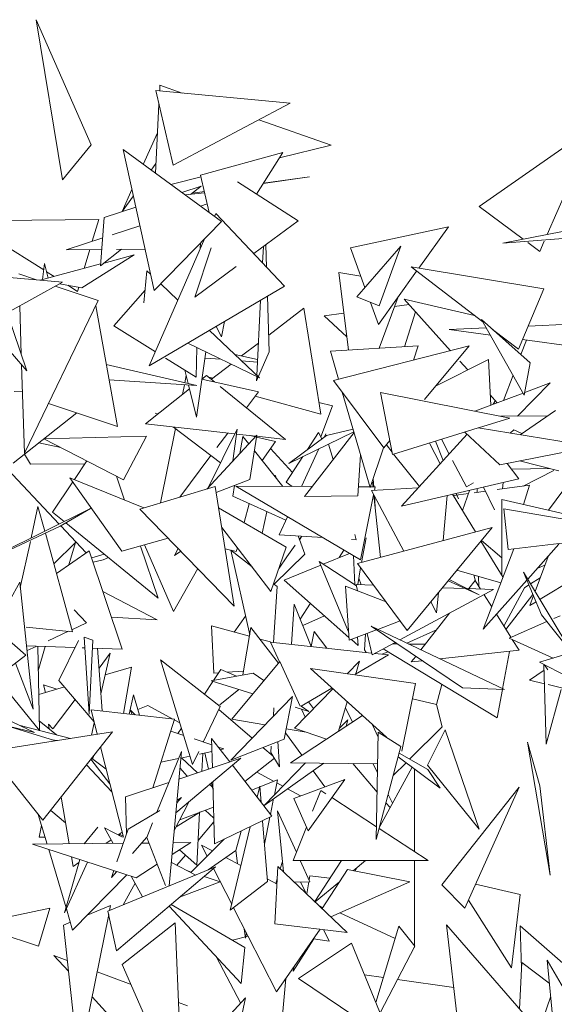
# Model space of a CAD drawing. Header units: metres. Extents: x -14.5 to 13.2, y -19 to 3.3.
# Tile 202 of 210: x 12.015 to 12.163, y 2.74 to 3.012. Entities that reach past the tile are written whole.
import ezdxf

# ---------------------------------------------------------------- set-up
doc = ezdxf.new("R2010")
doc.units = ezdxf.units.M
doc.layers.add('G-IMPT', color=7, linetype='Continuous', lineweight=5)
doc.layers.add('L-PLNT', color=7, linetype='Continuous', lineweight=5, true_color=0x005900)

# ---------------------------------------------------------------- blocks, each defined once
blk = doc.blocks.new('ÁRVORES ORNAMENTAIS - Pequeno e Médio Porte - Ipê-roxo-2870950-CORTE_CALÇADA')
at = {"layer": 'G-IMPT', "color": 253, "true_color": 0xaaaaaa}
for p, q in [((8.29435, 2.97763), (8.27922, 3.01219)), ((8.28646, 2.96797), (8.27922, 3.01219)), ((8.31337, 2.99408), (8.31329, 2.99251)), ((8.31337, 2.99408), (8.31953, 2.99193)), ((8.31223, 2.99261), (8.31699, 2.97206)), ((8.31223, 2.99261), (8.34933, 2.98917)), ((8.3131, 2.98885), (8.31212, 2.96981)), ((8.31699, 2.97206), (8.34933, 2.98917)), ((8.34062, 2.98456), (8.36065, 2.97757)), ((8.40149, 2.96064), (8.43341, 2.98295)), ((8.42029, 2.95292), (8.43341, 2.98295)), ((8.31269, 2.98095), (8.30877, 2.97225)), ((8.29435, 2.97763), (8.28646, 2.96797)), ((8.34641, 2.97408), (8.36065, 2.97757)), ((8.31176, 2.93741), (8.30323, 2.97631)), ((8.33033, 2.95651), (8.30323, 2.97631)), ((8.32457, 2.9693), (8.3473, 2.97549)), ((8.34004, 2.96402), (8.3473, 2.97549)), ((8.31225, 2.97249), (8.31097, 2.97065)), ((8.31636, 2.96671), (8.3247, 2.96876)), ((8.32696, 2.95897), (8.32457, 2.9693)), ((8.34188, 2.96692), (8.35465, 2.96882)), ((8.35465, 2.96882), (8.34196, 2.96706)), ((8.31937, 2.96452), (8.3247, 2.96624)), ((8.32184, 2.96397), (8.3247, 2.96624)), ((8.35156, 2.95666), (8.33478, 2.96738)), ((8.30564, 2.9653), (8.30289, 2.95919)), ((8.30602, 2.96359), (8.30296, 2.95922)), ((8.32571, 2.9644), (8.32034, 2.9638)), ((8.32562, 2.96478), (8.32231, 2.96432)), ((8.32563, 2.96471), (8.32231, 2.96432)), ((8.32641, 2.96134), (8.32455, 2.96073)), ((8.41365, 2.95162), (8.40149, 2.96064)), ((8.29801, 2.95762), (8.30671, 2.96043)), ((8.32878, 2.95867), (8.32844, 2.95789)), ((8.34778, 2.93864), (8.32878, 2.95867)), ((8.29648, 2.95706), (8.25988, 2.9566)), ((8.28127, 2.94309), (8.25988, 2.9566)), ((8.29648, 2.95706), (8.2947, 2.95104)), ((8.29696, 2.94421), (8.29801, 2.95762)), ((8.30784, 2.95531), (8.30014, 2.9528)), ((8.31176, 2.93741), (8.33033, 2.95651)), ((8.35156, 2.95666), (8.33927, 2.94761)), ((8.40802, 2.95052), (8.43376, 2.95555)), ((8.36597, 2.94918), (8.39299, 2.95502)), ((8.38479, 2.94357), (8.39299, 2.95502)), ((8.29757, 2.95197), (8.28748, 2.94869)), ((8.3258, 2.95185), (8.3104, 2.91658)), ((8.32451, 2.94889), (8.32456, 2.95058)), ((8.3428, 2.94389), (8.34261, 2.95006)), ((8.37989, 2.94968), (8.36773, 2.93566)), ((8.37387, 2.93317), (8.37989, 2.94968)), ((8.40802, 2.95052), (8.42949, 2.95219)), ((8.41824, 2.94822), (8.41495, 2.95066)), ((8.41824, 2.94822), (8.41947, 2.95104)), ((8.29731, 2.94876), (8.28748, 2.94869)), ((8.29181, 2.9382), (8.30628, 2.94723)), ((8.29402, 2.94873), (8.29248, 2.94352)), ((8.29696, 2.94421), (8.30273, 2.94879)), ((8.30628, 2.94723), (8.29795, 2.94499)), ((8.30926, 2.94883), (8.30136, 2.94878)), ((8.32751, 2.94917), (8.32296, 2.93558)), ((8.34169, 2.94506), (8.34192, 2.94956)), ((8.36996, 2.93824), (8.36597, 2.94918)), ((8.297, 2.94474), (8.28034, 2.94026)), ((8.28147, 2.94483), (8.28095, 2.94043)), ((8.28147, 2.94483), (8.28248, 2.94084)), ((8.26099, 2.94202), (8.28643, 2.93971)), ((8.27438, 2.94202), (8.27932, 2.94035)), ((8.28413, 2.94128), (8.28203, 2.9426)), ((8.30888, 2.93403), (8.30979, 2.94287)), ((8.30979, 2.94287), (8.31077, 2.94193)), ((8.3344, 2.94402), (8.32296, 2.93558)), ((8.36275, 2.94237), (8.36883, 2.94135)), ((8.36275, 2.94237), (8.36541, 2.92098)), ((8.37368, 2.92807), (8.3842, 2.94276)), ((8.40252, 2.92875), (8.38269, 2.94392)), ((8.4193, 2.9379), (8.38269, 2.94392)), ((8.27118, 2.93129), (8.28643, 2.93971)), ((8.29181, 2.9382), (8.28565, 2.93927)), ((8.29061, 2.93718), (8.28792, 2.93888)), ((8.31357, 2.93927), (8.31833, 2.93473)), ((8.26925, 2.93699), (8.27661, 2.91525)), ((8.28447, 2.93862), (8.2963, 2.93464)), ((8.29095, 2.93835), (8.29061, 2.93718)), ((8.30062, 2.92771), (8.30924, 2.9375)), ((8.34778, 2.93864), (8.3104, 2.91658)), ((8.41238, 2.9212), (8.4193, 2.9379)), ((8.2963, 2.93464), (8.27595, 2.89252)), ((8.34009, 2.91399), (8.34116, 2.93473)), ((8.34352, 2.92053), (8.34304, 2.93585)), ((8.37387, 2.93317), (8.36773, 2.93566)), ((8.37368, 2.92807), (8.37146, 2.93415)), ((8.37911, 2.93565), (8.37387, 2.92149)), ((8.38215, 2.93351), (8.37812, 2.93297)), ((8.39356, 2.9208), (8.38076, 2.93505)), ((8.40019, 2.93053), (8.38076, 2.93505)), ((8.27466, 2.93321), (8.27508, 2.91975)), ((8.30161, 2.89991), (8.29564, 2.93321)), ((8.35304, 2.93253), (8.34338, 2.92509)), ((8.35304, 2.93253), (8.35775, 2.90323)), ((8.36415, 2.93113), (8.35873, 2.93041)), ((8.38391, 2.93154), (8.38085, 2.92191)), ((8.26545, 2.92813), (8.27661, 2.91525)), ((8.33122, 2.92887), (8.33036, 2.92462)), ((8.36496, 2.92465), (8.35873, 2.93041)), ((8.41561, 2.91747), (8.40215, 2.9294)), ((8.40215, 2.9294), (8.41394, 2.90852)), ((8.42648, 2.9281), (8.41503, 2.9276)), ((8.31212, 2.92052), (8.30062, 2.92771)), ((8.32706, 2.92641), (8.34081, 2.91331)), ((8.32889, 2.92749), (8.33036, 2.92462)), ((8.40346, 2.92708), (8.39325, 2.92663)), ((8.40459, 2.92508), (8.39325, 2.92663)), ((8.41238, 2.9212), (8.4052, 2.92669)), ((8.32104, 2.92286), (8.34081, 2.91331)), ((8.34055, 2.92291), (8.33591, 2.91934)), ((8.41301, 2.91977), (8.41451, 2.92372)), ((8.43377, 2.92109), (8.41349, 2.92386)), ((8.32332, 2.91352), (8.32359, 2.92163)), ((8.32599, 2.92047), (8.32342, 2.90241)), ((8.33404, 2.91975), (8.34032, 2.91836)), ((8.34352, 2.92053), (8.34001, 2.91247)), ((8.36041, 2.92068), (8.38467, 2.92214)), ((8.36041, 2.92068), (8.36266, 2.91295)), ((8.36132, 2.91261), (8.39873, 2.92211)), ((8.38467, 2.92214), (8.38334, 2.9182)), ((8.38639, 2.90737), (8.39873, 2.92211)), ((8.29854, 2.91703), (8.32352, 2.91118)), ((8.32332, 2.91352), (8.3149, 2.91878)), ((8.32575, 2.91878), (8.3302, 2.91843)), ((8.33299, 2.91709), (8.32757, 2.91291)), ((8.33589, 2.91799), (8.34028, 2.91765)), ((8.40402, 2.91839), (8.38942, 2.91099)), ((8.39832, 2.9155), (8.39618, 2.91789)), ((8.40402, 2.91839), (8.40471, 2.90575)), ((8.41561, 2.91747), (8.41394, 2.90852)), ((8.27518, 2.91691), (8.27595, 2.89252)), ((8.32023, 2.91545), (8.32114, 2.91174)), ((8.2993, 2.91279), (8.32352, 2.91118)), ((8.32061, 2.91392), (8.32021, 2.91195)), ((8.32492, 2.91297), (8.34056, 2.90945)), ((8.32495, 2.91297), (8.32623, 2.91399)), ((8.32623, 2.91399), (8.32847, 2.91218)), ((8.32797, 2.91322), (8.32686, 2.91348)), ((8.34001, 2.91247), (8.34007, 2.91366)), ((8.36132, 2.91261), (8.37514, 2.89394)), ((8.4082, 2.90707), (8.41084, 2.91402)), ((8.41206, 2.90272), (8.42108, 2.91192)), ((8.41409, 2.90929), (8.42108, 2.91192)), ((8.27309, 2.90951), (8.27541, 2.9096)), ((8.30937, 2.90057), (8.32151, 2.91023)), ((8.3201, 2.91141), (8.31956, 2.90868)), ((8.32124, 2.91133), (8.32342, 2.90241)), ((8.33, 2.91093), (8.34798, 2.89631)), ((8.34056, 2.90945), (8.33726, 2.90502)), ((8.3637, 2.90939), (8.37141, 2.883)), ((8.37427, 2.90928), (8.37758, 2.89217)), ((8.37427, 2.90928), (8.40998, 2.90216)), ((8.40031, 2.90409), (8.41361, 2.90911)), ((8.28256, 2.9062), (8.30161, 2.89991)), ((8.35775, 2.90323), (8.33966, 2.90823)), ((8.361, 2.90561), (8.35723, 2.90648)), ((8.40648, 2.90642), (8.40455, 2.90857)), ((8.40537, 2.906), (8.40595, 2.90701)), ((8.27286, 2.88975), (8.29039, 2.90361)), ((8.31291, 2.90339), (8.31204, 2.90359)), ((8.35776, 2.89706), (8.361, 2.90561)), ((8.42258, 2.90429), (8.41276, 2.8976)), ((8.4013, 2.89949), (8.40998, 2.90216)), ((8.40736, 2.90269), (8.42038, 2.90279)), ((8.30937, 2.90057), (8.33408, 2.89784)), ((8.31767, 2.89929), (8.31356, 2.87876)), ((8.33009, 2.8898), (8.31712, 2.89971)), ((8.32676, 2.8831), (8.33472, 2.89914)), ((8.33207, 2.89806), (8.32905, 2.89403)), ((8.3335, 2.89036), (8.33472, 2.89914)), ((8.36691, 2.89839), (8.34892, 2.88965)), ((8.36696, 2.89823), (8.35325, 2.88055)), ((8.35413, 2.89355), (8.35717, 2.89822)), ((8.35717, 2.89822), (8.35806, 2.89649)), ((8.3593, 2.89742), (8.36668, 2.89918)), ((8.37758, 2.89217), (8.40125, 2.89947)), ((8.40722, 2.8893), (8.39753, 2.89832)), ((8.40118, 2.8995), (8.43267, 2.89432)), ((8.41006, 2.89804), (8.41107, 2.89892)), ((8.41107, 2.89892), (8.41322, 2.89792)), ((8.27996, 2.89536), (8.28598, 2.89405)), ((8.28132, 2.89644), (8.30969, 2.89716)), ((8.30327, 2.88518), (8.28132, 2.89644)), ((8.30327, 2.88518), (8.30969, 2.89716)), ((8.34014, 2.89751), (8.32631, 2.88261)), ((8.33453, 2.89779), (8.33985, 2.8972)), ((8.33623, 2.89714), (8.33544, 2.89245)), ((8.33623, 2.89714), (8.33788, 2.89508)), ((8.33822, 2.88527), (8.34014, 2.89751)), ((8.3397, 2.89704), (8.33827, 2.89738)), ((8.34523, 2.89573), (8.34005, 2.89696)), ((8.34009, 2.89718), (8.34798, 2.89631)), ((8.34155, 2.89048), (8.34523, 2.89573)), ((8.3593, 2.89742), (8.34892, 2.88965)), ((8.35912, 2.8978), (8.35876, 2.89701)), ((8.37514, 2.89394), (8.37685, 2.89597)), ((8.39819, 2.89771), (8.38009, 2.87789)), ((8.38775, 2.89531), (8.39074, 2.88956)), ((8.38946, 2.89583), (8.39158, 2.89048)), ((8.39108, 2.89633), (8.39321, 2.89226)), ((8.33945, 2.89311), (8.34727, 2.88331)), ((8.34996, 2.88714), (8.3439, 2.89384)), ((8.35721, 2.89368), (8.3524, 2.88329)), ((8.36115, 2.89074), (8.35993, 2.895)), ((8.37511, 2.89394), (8.37141, 2.883)), ((8.37746, 2.8928), (8.37586, 2.8948)), ((8.40722, 2.8893), (8.43267, 2.89432)), ((8.27759, 2.8895), (8.27601, 2.89224)), ((8.29318, 2.89036), (8.28975, 2.88522)), ((8.32742, 2.89184), (8.31885, 2.88035)), ((8.34825, 2.88451), (8.35283, 2.89155)), ((8.36877, 2.89202), (8.36796, 2.88069)), ((8.38503, 2.8833), (8.37788, 2.89227)), ((8.39413, 2.8905), (8.39796, 2.88317)), ((8.42345, 2.88764), (8.41263, 2.89036)), ((8.28552, 2.87295), (8.26979, 2.88963)), ((8.27759, 2.8895), (8.29267, 2.88959)), ((8.41246, 2.88539), (8.4092, 2.88969)), ((8.41044, 2.88806), (8.42091, 2.88828)), ((8.41361, 2.8834), (8.42214, 2.8877)), ((8.2893, 2.88456), (8.28374, 2.87624)), ((8.30283, 2.86543), (8.28847, 2.88574)), ((8.28847, 2.88574), (8.30896, 2.87737)), ((8.30133, 2.88617), (8.3036, 2.87956)), ((8.33822, 2.88527), (8.32889, 2.88164)), ((8.3455, 2.88553), (8.34516, 2.88644)), ((8.34825, 2.88451), (8.34985, 2.8833)), ((8.37207, 2.88449), (8.3722, 2.8832)), ((8.37223, 2.88543), (8.37239, 2.8832)), ((8.41246, 2.88539), (8.38009, 2.87789)), ((8.42059, 2.87673), (8.42699, 2.88535)), ((8.30784, 2.87703), (8.32863, 2.88331)), ((8.32863, 2.88331), (8.33389, 2.8503)), ((8.33396, 2.88361), (8.33345, 2.88059)), ((8.35536, 2.88328), (8.3343, 2.88337)), ((8.3343, 2.88337), (8.36875, 2.86305)), ((8.37279, 2.8832), (8.36814, 2.88322)), ((8.38467, 2.8829), (8.37173, 2.8822)), ((8.38066, 2.86544), (8.37173, 2.8822)), ((8.37279, 2.8832), (8.3726, 2.88224)), ((8.39883, 2.88223), (8.39685, 2.87669)), ((8.39796, 2.88317), (8.39989, 2.88432)), ((8.40325, 2.882), (8.40015, 2.88158)), ((8.40094, 2.88272), (8.40095, 2.88169)), ((8.4057, 2.87683), (8.40271, 2.88313)), ((8.41539, 2.88364), (8.40649, 2.88244)), ((8.40809, 2.88438), (8.40792, 2.88263)), ((8.41539, 2.88364), (8.41377, 2.87831)), ((8.3481, 2.87402), (8.33345, 2.88059)), ((8.36796, 2.88069), (8.35325, 2.88055)), ((8.37235, 2.88103), (8.36875, 2.86305)), ((8.37245, 2.88085), (8.37425, 2.86371)), ((8.37257, 2.88062), (8.37279, 2.8776)), ((8.39263, 2.8808), (8.39152, 2.86836)), ((8.39414, 2.88115), (8.40045, 2.87076)), ((8.39851, 2.88136), (8.39436, 2.88079)), ((8.39502, 2.88135), (8.39577, 2.8799)), ((8.39518, 2.88139), (8.39577, 2.8799)), ((8.40776, 2.85873), (8.40771, 2.87972)), ((8.40771, 2.87972), (8.42493, 2.87572)), ((8.29417, 2.87721), (8.26868, 2.86466)), ((8.2778, 2.86915), (8.27969, 2.87779)), ((8.28157, 2.87101), (8.27969, 2.87779)), ((8.28585, 2.87231), (8.29417, 2.87721)), ((8.30784, 2.87703), (8.33389, 2.8503)), ((8.32956, 2.87742), (8.34825, 2.86657)), ((8.33802, 2.87854), (8.33661, 2.87333)), ((8.34158, 2.87044), (8.3429, 2.87635)), ((8.40951, 2.86587), (8.40829, 2.8771)), ((8.40829, 2.8771), (8.42711, 2.87388)), ((8.28374, 2.87624), (8.28692, 2.87364)), ((8.34854, 2.87497), (8.34624, 2.86999)), ((8.28585, 2.87231), (8.26867, 2.86435)), ((8.29303, 2.86498), (8.28602, 2.87242)), ((8.28742, 2.87324), (8.3129, 2.85245)), ((8.344, 2.85434), (8.33043, 2.87202)), ((8.36791, 2.862), (8.4051, 2.87201)), ((8.38162, 2.84359), (8.4051, 2.87201)), ((8.27481, 2.85546), (8.27759, 2.86816)), ((8.28923, 2.84322), (8.28173, 2.87041)), ((8.30283, 2.86543), (8.31565, 2.86901)), ((8.35832, 2.8692), (8.34624, 2.86999)), ((8.35338, 2.86459), (8.35148, 2.86965)), ((8.35184, 2.86868), (8.35249, 2.86958)), ((8.35255, 2.86958), (8.35187, 2.86862)), ((8.36753, 2.8686), (8.36624, 2.86869)), ((8.36753, 2.8686), (8.36712, 2.87004)), ((8.36903, 2.86231), (8.37026, 2.86917)), ((8.40199, 2.86824), (8.40808, 2.85822)), ((8.40775, 2.86357), (8.4021, 2.86838)), ((8.40951, 2.86587), (8.43584, 2.86903)), ((8.28407, 2.86192), (8.29004, 2.86783)), ((8.29386, 2.86555), (8.28481, 2.85927)), ((8.28825, 2.86166), (8.29004, 2.86783)), ((8.29386, 2.86555), (8.30296, 2.83839)), ((8.30796, 2.86686), (8.3129, 2.85245)), ((8.31715, 2.84882), (8.3091, 2.86718)), ((8.3174, 2.86422), (8.31838, 2.86621)), ((8.3191, 2.86547), (8.3174, 2.86422)), ((8.33445, 2.86536), (8.33137, 2.86609)), ((8.33291, 2.86573), (8.33814, 2.84231)), ((8.33878, 2.86114), (8.33293, 2.86572)), ((8.33474, 2.8664), (8.33445, 2.86536)), ((8.344, 2.85434), (8.34825, 2.86657)), ((8.3484, 2.86387), (8.35073, 2.86713)), ((8.36285, 2.86368), (8.36417, 2.86576)), ((8.4111, 2.86606), (8.40258, 2.84394)), ((8.42351, 2.86734), (8.41488, 2.85769)), ((8.29798, 2.86463), (8.29452, 2.86357)), ((8.29772, 2.86304), (8.29492, 2.86238)), ((8.29772, 2.86304), (8.29917, 2.86366)), ((8.34494, 2.85631), (8.35338, 2.86459)), ((8.3484, 2.86387), (8.34624, 2.86078)), ((8.35844, 2.86187), (8.36571, 2.86485)), ((8.36676, 2.86422), (8.36718, 2.85615)), ((8.42054, 2.86402), (8.4169, 2.85433)), ((8.27632, 2.83672), (8.24861, 2.8612)), ((8.31715, 2.84882), (8.32379, 2.86065)), ((8.34767, 2.85746), (8.35775, 2.86159)), ((8.36545, 2.84316), (8.35733, 2.8626)), ((8.36759, 2.85588), (8.35733, 2.8626)), ((8.36791, 2.862), (8.38162, 2.84359)), ((8.36795, 2.85624), (8.36877, 2.86084)), ((8.39536, 2.86022), (8.4075, 2.85671)), ((8.41764, 2.86078), (8.41964, 2.86162)), ((8.34767, 2.85746), (8.36555, 2.84165)), ((8.36826, 2.85797), (8.3689, 2.8562)), ((8.3929, 2.85725), (8.4015, 2.85341)), ((8.4015, 2.85341), (8.39322, 2.85763)), ((8.3986, 2.8551), (8.40036, 2.85734)), ((8.4, 2.85887), (8.40049, 2.85713)), ((8.40185, 2.85498), (8.40036, 2.85734)), ((8.40133, 2.85849), (8.40138, 2.85572)), ((8.41464, 2.85743), (8.40258, 2.84394)), ((8.4137, 2.85965), (8.41872, 2.84789)), ((8.4137, 2.85965), (8.42734, 2.83702)), ((8.41832, 2.8581), (8.41565, 2.85641)), ((8.42784, 2.85789), (8.41833, 2.85219)), ((8.26885, 2.84659), (8.27465, 2.85693)), ((8.27465, 2.85693), (8.27839, 2.8218)), ((8.34574, 2.85568), (8.34472, 2.84027)), ((8.34574, 2.85568), (8.34474, 2.85647)), ((8.36461, 2.85575), (8.3656, 2.84084)), ((8.36461, 2.85575), (8.37578, 2.85143)), ((8.36791, 2.85448), (8.36751, 2.85626)), ((8.37232, 2.85608), (8.36751, 2.85626)), ((8.37962, 2.84095), (8.40546, 2.85484)), ((8.39764, 2.85513), (8.39135, 2.85537)), ((8.40546, 2.85484), (8.39816, 2.85511)), ((8.40832, 2.84473), (8.41398, 2.85536)), ((8.4152, 2.85613), (8.41398, 2.85536)), ((8.29762, 2.85433), (8.31263, 2.84645)), ((8.39024, 2.85402), (8.38973, 2.84841)), ((8.40494, 2.85008), (8.40283, 2.85343)), ((8.41633, 2.85349), (8.40888, 2.84385)), ((8.41647, 2.85317), (8.41545, 2.85046)), ((8.28964, 2.84926), (8.29309, 2.84564)), ((8.34967, 2.83973), (8.35042, 2.8508)), ((8.35042, 2.8508), (8.3551, 2.83913)), ((8.35209, 2.84664), (8.35489, 2.85107)), ((8.38973, 2.84841), (8.38811, 2.85145)), ((8.41718, 2.8515), (8.41545, 2.85046)), ((8.29999, 2.84725), (8.31263, 2.84645)), ((8.33697, 2.84754), (8.33387, 2.84311)), ((8.33698, 2.84751), (8.33388, 2.84311)), ((8.35877, 2.84764), (8.35279, 2.84488)), ((8.38538, 2.83821), (8.39327, 2.84829)), ((8.41025, 2.84168), (8.40624, 2.84803)), ((8.41872, 2.84789), (8.42734, 2.83702)), ((8.42384, 2.84759), (8.42214, 2.84684)), ((8.28923, 2.84322), (8.2764, 2.84448)), ((8.29309, 2.84564), (8.28908, 2.84377)), ((8.32822, 2.8318), (8.32758, 2.84481)), ((8.32758, 2.84481), (8.33808, 2.84197)), ((8.33849, 2.84441), (8.33629, 2.83126)), ((8.33849, 2.84441), (8.34608, 2.83455)), ((8.3656, 2.84084), (8.37315, 2.84372)), ((8.3969, 2.82768), (8.37163, 2.84475)), ((8.40849, 2.82721), (8.37163, 2.84475)), ((8.3735, 2.84385), (8.37967, 2.84621)), ((8.38971, 2.84374), (8.38151, 2.84005)), ((8.42021, 2.84601), (8.40975, 2.84146)), ((8.28813, 2.84333), (8.28248, 2.8407)), ((8.2948, 2.84085), (8.29249, 2.84175)), ((8.29387, 2.82046), (8.29249, 2.84175)), ((8.34097, 2.84119), (8.34385, 2.84041)), ((8.35508, 2.83917), (8.35591, 2.84325)), ((8.35591, 2.84325), (8.35939, 2.83866)), ((8.36621, 2.84107), (8.36805, 2.83944)), ((8.36793, 2.84173), (8.36805, 2.83944)), ((8.37009, 2.84255), (8.3698, 2.83825)), ((8.37192, 2.83681), (8.37057, 2.84274)), ((8.40975, 2.84146), (8.42194, 2.83592)), ((8.41253, 2.83807), (8.41064, 2.84106)), ((8.28991, 2.83884), (8.27653, 2.83931)), ((8.27916, 2.83915), (8.27667, 2.83799)), ((8.28009, 2.81598), (8.27964, 2.8392)), ((8.27977, 2.83242), (8.28172, 2.83913)), ((8.28548, 2.82972), (8.29086, 2.8408)), ((8.29269, 2.83875), (8.2919, 2.83877)), ((8.2948, 2.84085), (8.29387, 2.82046)), ((8.30296, 2.83839), (8.2947, 2.83868)), ((8.29743, 2.82132), (8.29616, 2.83863)), ((8.34385, 2.84037), (8.3718, 2.8373)), ((8.34385, 2.84037), (8.34634, 2.83486)), ((8.37025, 2.83747), (8.3698, 2.83825)), ((8.37192, 2.83681), (8.3783, 2.84024)), ((8.37495, 2.83844), (8.40646, 2.81944)), ((8.3789, 2.83984), (8.37758, 2.83985)), ((8.38639, 2.83975), (8.38202, 2.8398)), ((8.27632, 2.83672), (8.25542, 2.82075)), ((8.29656, 2.83318), (8.29966, 2.83728)), ((8.29708, 2.82605), (8.29966, 2.83728)), ((8.37646, 2.83679), (8.36737, 2.83146)), ((8.37266, 2.83721), (8.37646, 2.83679)), ((8.37623, 2.83767), (8.3747, 2.83699)), ((8.38276, 2.83486), (8.38397, 2.83641)), ((8.41253, 2.83807), (8.39063, 2.83571)), ((8.40986, 2.83778), (8.40795, 2.82747)), ((8.4261, 2.83716), (8.41812, 2.83477)), ((8.27348, 2.83455), (8.27839, 2.8218)), ((8.30549, 2.83339), (8.29828, 2.83127)), ((8.30334, 2.82065), (8.30549, 2.83339)), ((8.31356, 2.83541), (8.32236, 2.80656)), ((8.31356, 2.83541), (8.32999, 2.82257)), ((8.33021, 2.83278), (8.32817, 2.82975)), ((8.33021, 2.83278), (8.33452, 2.83093)), ((8.34643, 2.83497), (8.33317, 2.81911)), ((8.34643, 2.83497), (8.35207, 2.82263)), ((8.37588, 2.81405), (8.35488, 2.83305)), ((8.35488, 2.83305), (8.38391, 2.82893)), ((8.36507, 2.83161), (8.36845, 2.8351)), ((8.36845, 2.8351), (8.36732, 2.83129)), ((8.38578, 2.83519), (8.38276, 2.83486)), ((8.42593, 2.83076), (8.41812, 2.83477)), ((8.42, 2.8122), (8.41938, 2.83412)), ((8.41951, 2.83405), (8.42046, 2.83265)), ((8.28009, 2.81598), (8.26824, 2.83054)), ((8.32753, 2.82963), (8.33907, 2.83177)), ((8.32822, 2.8318), (8.32961, 2.83189)), ((8.33194, 2.83203), (8.33646, 2.83231)), ((8.34205, 2.82973), (8.33907, 2.83177)), ((8.41942, 2.83261), (8.41538, 2.82986)), ((8.28699, 2.82795), (8.2799, 2.82586)), ((8.28491, 2.82733), (8.28121, 2.82854)), ((8.28121, 2.82854), (8.28173, 2.8264)), ((8.28548, 2.82972), (8.29519, 2.8183)), ((8.32799, 2.82949), (8.32563, 2.82598)), ((8.32753, 2.82963), (8.33897, 2.82605)), ((8.3505, 2.81654), (8.36106, 2.82746)), ((8.36086, 2.82764), (8.35235, 2.82265)), ((8.38011, 2.81023), (8.38391, 2.82893)), ((8.39116, 2.82867), (8.38974, 2.82315)), ((8.3969, 2.82768), (8.40849, 2.82721)), ((8.41953, 2.82885), (8.41538, 2.82986)), ((8.43408, 2.82531), (8.42049, 2.82862)), ((8.30491, 2.82047), (8.30609, 2.8258)), ((8.30776, 2.82015), (8.30609, 2.8258)), ((8.32987, 2.82306), (8.33512, 2.82726)), ((8.34992, 2.82533), (8.33291, 2.80778)), ((8.34766, 2.81357), (8.34992, 2.82533)), ((8.38974, 2.82315), (8.38304, 2.82466)), ((8.4079, 2.82724), (8.40646, 2.81944)), ((8.42, 2.8122), (8.4241, 2.8273)), ((8.25995, 2.82421), (8.27878, 2.8154)), ((8.28392, 2.81653), (8.28994, 2.82447)), ((8.30729, 2.82175), (8.30999, 2.82288)), ((8.30999, 2.82288), (8.31691, 2.8191)), ((8.32531, 2.81274), (8.32999, 2.82257)), ((8.34484, 2.82223), (8.34468, 2.81992)), ((8.35065, 2.8224), (8.35446, 2.82121)), ((8.35446, 2.82121), (8.35233, 2.82267)), ((8.35433, 2.82381), (8.35575, 2.82197)), ((8.36509, 2.82381), (8.36269, 2.81574)), ((8.3646, 2.82215), (8.36652, 2.81825)), ((8.39129, 2.81695), (8.38973, 2.82315)), ((8.29434, 2.82168), (8.31739, 2.81905)), ((8.29434, 2.82168), (8.29605, 2.81494)), ((8.30556, 2.8204), (8.30526, 2.82151)), ((8.30657, 2.82028), (8.30526, 2.82151)), ((8.33878, 2.81384), (8.32958, 2.82171)), ((8.34937, 2.80702), (8.36926, 2.82004)), ((8.35244, 2.82184), (8.35346, 2.8196)), ((8.26503, 2.81908), (8.28394, 2.81324)), ((8.27144, 2.8171), (8.27878, 2.8154)), ((8.27476, 2.81728), (8.28869, 2.81377)), ((8.28004, 2.81857), (8.28477, 2.81476)), ((8.28378, 2.81636), (8.28257, 2.81765)), ((8.2828, 2.81635), (8.28257, 2.81765)), ((8.29447, 2.81469), (8.29525, 2.81808)), ((8.31739, 2.81905), (8.31142, 2.80012)), ((8.31733, 2.81887), (8.31886, 2.81804)), ((8.3193, 2.8166), (8.3183, 2.81511)), ((8.34231, 2.81748), (8.33317, 2.81911)), ((8.3505, 2.81654), (8.35934, 2.81355)), ((8.3652, 2.81888), (8.36293, 2.81656)), ((8.3652, 2.81888), (8.3648, 2.81712)), ((8.3736, 2.81407), (8.37207, 2.8175)), ((8.38229, 2.808), (8.39129, 2.81695)), ((8.26593, 2.81015), (8.30025, 2.81561)), ((8.28106, 2.79114), (8.30025, 2.81561)), ((8.31992, 2.81456), (8.31635, 2.81576)), ((8.33263, 2.80726), (8.32762, 2.81372)), ((8.32762, 2.81372), (8.32785, 2.80565)), ((8.348, 2.81532), (8.35253, 2.80909)), ((8.35375, 2.81544), (8.34821, 2.81643)), ((8.37305, 2.78582), (8.37363, 2.81549)), ((8.37989, 2.81149), (8.37363, 2.81549)), ((8.39212, 2.81616), (8.38721, 2.80635)), ((8.39212, 2.81616), (8.4015, 2.78873)), ((8.28355, 2.81336), (8.285, 2.81319)), ((8.29695, 2.8114), (8.30328, 2.78648)), ((8.32767, 2.81195), (8.32278, 2.8136)), ((8.33097, 2.81084), (8.32946, 2.81135)), ((8.34766, 2.81357), (8.33291, 2.80778)), ((8.34459, 2.80887), (8.34179, 2.81127)), ((8.34411, 2.81157), (8.344, 2.80983)), ((8.34589, 2.81288), (8.34641, 2.80589)), ((8.37989, 2.81149), (8.37305, 2.78582)), ((8.41822, 2.80066), (8.41479, 2.81274)), ((8.42107, 2.77598), (8.41479, 2.81274)), ((8.26593, 2.81015), (8.28106, 2.79114)), ((8.29511, 2.80905), (8.29478, 2.80805)), ((8.31253, 2.79339), (8.3193, 2.81015)), ((8.31595, 2.77302), (8.3193, 2.81015)), ((8.31777, 2.79319), (8.33568, 2.80828)), ((8.31862, 2.80254), (8.33568, 2.80828)), ((8.31914, 2.80834), (8.32166, 2.80887)), ((8.3237, 2.80425), (8.3193, 2.80837)), ((8.32236, 2.80656), (8.32406, 2.81013)), ((8.32432, 2.80943), (8.32772, 2.81015)), ((8.3249, 2.80466), (8.32516, 2.80961)), ((8.3258, 2.80974), (8.32676, 2.80528)), ((8.33001, 2.81063), (8.33097, 2.81084)), ((8.34641, 2.80589), (8.344, 2.80983)), ((8.37915, 2.80869), (8.3907, 2.80002)), ((8.3794, 2.80965), (8.38727, 2.80515)), ((8.3001, 2.79902), (8.29308, 2.80647)), ((8.29431, 2.80803), (8.29954, 2.80119)), ((8.29449, 2.80827), (8.2985, 2.8053)), ((8.31365, 2.80718), (8.31852, 2.80821)), ((8.32085, 2.8033), (8.31893, 2.80556)), ((8.34425, 2.79224), (8.33335, 2.80632)), ((8.34496, 2.80826), (8.33682, 2.80183)), ((8.35355, 2.80697), (8.34209, 2.79527)), ((8.34209, 2.79527), (8.35858, 2.80691)), ((8.37346, 2.80673), (8.34937, 2.80702)), ((8.36661, 2.80681), (8.37331, 2.7989)), ((8.3722, 2.80674), (8.37341, 2.80429)), ((8.37402, 2.78946), (8.383, 2.8058)), ((8.37776, 2.80349), (8.38134, 2.80705)), ((8.4015, 2.78873), (8.38721, 2.80635)), ((8.3401, 2.80442), (8.34474, 2.80192)), ((8.35563, 2.80482), (8.35886, 2.80037)), ((8.38363, 2.78251), (8.3836, 2.80535)), ((8.3907, 2.80002), (8.38727, 2.80515)), ((8.30385, 2.79758), (8.31586, 2.80162)), ((8.32782, 2.8004), (8.32711, 2.80106)), ((8.32759, 2.80146), (8.32802, 2.79945)), ((8.32796, 2.80177), (8.32844, 2.78467)), ((8.3458, 2.80234), (8.33863, 2.7995)), ((8.34017, 2.79751), (8.3409, 2.8006)), ((8.3409, 2.8006), (8.34127, 2.79609)), ((8.3458, 2.80234), (8.34496, 2.7982)), ((8.34562, 2.80144), (8.34726, 2.80055)), ((8.36438, 2.80243), (8.35034, 2.79718)), ((8.36438, 2.80243), (8.35424, 2.78824)), ((8.39119, 2.77335), (8.41252, 2.80033)), ((8.41252, 2.80033), (8.39754, 2.76686)), ((8.41822, 2.80066), (8.42107, 2.77598)), ((8.28835, 2.78463), (8.28609, 2.79755)), ((8.3041, 2.7873), (8.30385, 2.79758)), ((8.34857, 2.79984), (8.3522, 2.79788)), ((8.35552, 2.79366), (8.35777, 2.79936)), ((8.35912, 2.79848), (8.35777, 2.79936)), ((8.37637, 2.79828), (8.37755, 2.79589)), ((8.3213, 2.79616), (8.31733, 2.78834)), ((8.31927, 2.79739), (8.31802, 2.79597)), ((8.31927, 2.79739), (8.31809, 2.79669)), ((8.31882, 2.79128), (8.32815, 2.79481)), ((8.34475, 2.79714), (8.34386, 2.79275)), ((8.35034, 2.79718), (8.35424, 2.78824)), ((8.37312, 2.78936), (8.36078, 2.7974)), ((8.37576, 2.796), (8.37689, 2.79467)), ((8.28222, 2.78456), (8.27979, 2.79274)), ((8.28732, 2.79048), (8.28321, 2.79388)), ((8.3133, 2.79384), (8.30457, 2.78865)), ((8.31784, 2.78934), (8.32458, 2.79346)), ((8.32354, 2.77874), (8.3243, 2.79329)), ((8.32824, 2.79174), (8.32583, 2.79393)), ((8.34425, 2.79224), (8.32844, 2.78467)), ((8.3437, 2.79198), (8.3422, 2.78455)), ((8.34745, 2.77694), (8.34582, 2.79373)), ((8.35105, 2.78231), (8.34582, 2.79373)), ((8.2807, 2.78967), (8.28002, 2.78648)), ((8.3097, 2.78637), (8.31135, 2.79046)), ((8.32827, 2.79072), (8.3239, 2.78558)), ((8.33279, 2.7663), (8.33824, 2.78936)), ((8.34168, 2.79101), (8.34303, 2.77425)), ((8.35014, 2.78003), (8.35379, 2.78927)), ((8.29246, 2.78468), (8.29619, 2.78924)), ((8.29803, 2.78908), (8.30041, 2.78476)), ((8.29803, 2.78908), (8.30304, 2.78648)), ((8.30457, 2.78865), (8.30146, 2.77969)), ((8.30293, 2.78788), (8.30183, 2.78711)), ((8.30185, 2.7871), (8.30257, 2.78712)), ((8.30216, 2.78734), (8.30321, 2.78676)), ((8.33577, 2.78818), (8.33433, 2.78283)), ((8.38742, 2.78004), (8.37386, 2.78887)), ((8.30323, 2.78479), (8.27822, 2.78451)), ((8.30683, 2.77527), (8.27822, 2.78451)), ((8.28002, 2.78648), (8.28164, 2.78652)), ((8.29987, 2.78574), (8.29845, 2.78474)), ((8.30971, 2.78648), (8.30576, 2.78197)), ((8.31029, 2.78487), (8.30828, 2.78485)), ((8.3097, 2.78637), (8.3149, 2.77318)), ((8.32185, 2.785), (8.31673, 2.78168)), ((8.32185, 2.785), (8.31703, 2.78495)), ((8.33107, 2.78593), (8.32189, 2.77673)), ((8.32787, 2.78272), (8.32484, 2.78429)), ((8.3264, 2.78125), (8.32484, 2.78429)), ((8.28744, 2.76698), (8.28266, 2.78308)), ((8.32045, 2.78153), (8.31806, 2.77871)), ((8.3188, 2.78302), (8.32354, 2.77874)), ((8.32665, 2.77743), (8.33433, 2.78283)), ((8.33433, 2.78283), (8.33473, 2.77919)), ((8.28704, 2.76557), (8.29122, 2.78031)), ((8.28704, 2.76557), (8.29337, 2.77962)), ((8.28943, 2.77842), (8.28897, 2.78104)), ((8.29099, 2.77951), (8.28943, 2.77842)), ((8.3126, 2.77901), (8.30683, 2.77527)), ((8.31653, 2.7795), (8.32325, 2.77603)), ((8.33572, 2.77868), (8.33151, 2.78085)), ((8.34717, 2.77981), (8.34657, 2.77777)), ((8.35014, 2.78003), (8.38742, 2.78004)), ((8.35477, 2.77417), (8.35209, 2.78003)), ((8.36344, 2.78003), (8.35611, 2.76871)), ((8.36667, 2.77722), (8.3701, 2.78004)), ((8.38367, 2.756), (8.38364, 2.78004)), ((8.30425, 2.7761), (8.28927, 2.76082)), ((8.29901, 2.76604), (8.32871, 2.77828)), ((8.30063, 2.77728), (8.29996, 2.77535)), ((8.30142, 2.77702), (8.29996, 2.77535)), ((8.30134, 2.75508), (8.32871, 2.77828)), ((8.30539, 2.77573), (8.30857, 2.76998)), ((8.32102, 2.77718), (8.32201, 2.77684)), ((8.33319, 2.768), (8.32816, 2.77781)), ((8.3451, 2.76257), (8.34594, 2.77837)), ((8.34594, 2.77837), (8.36509, 2.76019)), ((8.35454, 2.77467), (8.35474, 2.77582)), ((8.35474, 2.77582), (8.36028, 2.77515)), ((8.35812, 2.7668), (8.3651, 2.77754)), ((8.38234, 2.77411), (8.3651, 2.77754)), ((8.36723, 2.77711), (8.36781, 2.77817)), ((8.3065, 2.77374), (8.30325, 2.76779)), ((8.33002, 2.77411), (8.3188, 2.76988)), ((8.32558, 2.77563), (8.33002, 2.77411)), ((8.33279, 2.7663), (8.34303, 2.77425)), ((8.34568, 2.77354), (8.34297, 2.77494)), ((8.34576, 2.77499), (8.34538, 2.77369)), ((8.35046, 2.77408), (8.35477, 2.77417)), ((8.35214, 2.77412), (8.35363, 2.77107)), ((8.35387, 2.77084), (8.35445, 2.77417)), ((8.35619, 2.76864), (8.36289, 2.77413)), ((8.38234, 2.77411), (8.36057, 2.76448)), ((8.39119, 2.77335), (8.39754, 2.76686)), ((8.41284, 2.77062), (8.40052, 2.77354)), ((8.41284, 2.77062), (8.41042, 2.75038)), ((8.29972, 2.76765), (8.29332, 2.76496)), ((8.29972, 2.76765), (8.29944, 2.76622)), ((8.33682, 2.75606), (8.31647, 2.7679)), ((8.35828, 2.76704), (8.35738, 2.76751)), ((8.41042, 2.75038), (8.39852, 2.76907)), ((8.26173, 2.76237), (8.28296, 2.76686)), ((8.27986, 2.75638), (8.28296, 2.76686)), ((8.28927, 2.76082), (8.28753, 2.76667)), ((8.29921, 2.76509), (8.29103, 2.72437)), ((8.30134, 2.75508), (8.29901, 2.76604)), ((8.3159, 2.76742), (8.33579, 2.74606)), ((8.34558, 2.74382), (8.3337, 2.76701)), ((8.36303, 2.76557), (8.37827, 2.75851)), ((8.26173, 2.76237), (8.27986, 2.75638)), ((8.28863, 2.76299), (8.28674, 2.76219)), ((8.28674, 2.76219), (8.29043, 2.72798)), ((8.30298, 2.75137), (8.31757, 2.76285)), ((8.31757, 2.76285), (8.31883, 2.73183)), ((8.3451, 2.76257), (8.36509, 2.76019)), ((8.4161, 2.73505), (8.39243, 2.76225)), ((8.39243, 2.76225), (8.39625, 2.72991)), ((8.33666, 2.76122), (8.33694, 2.75862)), ((8.33724, 2.76009), (8.33694, 2.75862)), ((8.35755, 2.76109), (8.34558, 2.74382)), ((8.35856, 2.76097), (8.3601, 2.75781)), ((8.37928, 2.76187), (8.37299, 2.74084)), ((8.38371, 2.75638), (8.37928, 2.76187)), ((8.42461, 2.75171), (8.41285, 2.76202)), ((8.41285, 2.76202), (8.41317, 2.75026)), ((8.33774, 2.75911), (8.33336, 2.75808)), ((8.35014, 2.74946), (8.35581, 2.75844)), ((8.36624, 2.7572), (8.35165, 2.7475)), ((8.35573, 2.75845), (8.3601, 2.75781)), ((8.36624, 2.7572), (8.37744, 2.73005)), ((8.33682, 2.75606), (8.33579, 2.74606)), ((8.38371, 2.75638), (8.37418, 2.73796)), ((8.28811, 2.74949), (8.2841, 2.75384)), ((8.28779, 2.75245), (8.2841, 2.75384)), ((8.30298, 2.75137), (8.31174, 2.73135)), ((8.32896, 2.75339), (8.33564, 2.7407)), ((8.41325, 2.75184), (8.41258, 2.7391)), ((8.41325, 2.75184), (8.42085, 2.74614)), ((8.42024, 2.75251), (8.42364, 2.71694)), ((8.42024, 2.75251), (8.4273, 2.74037)), ((8.30542, 2.74579), (8.29604, 2.74933)), ((8.35014, 2.74946), (8.35036, 2.75072)), ((8.34809, 2.74744), (8.34583, 2.72135)), ((8.37744, 2.73005), (8.35165, 2.7475)), ((8.37505, 2.74771), (8.36986, 2.74843)), ((8.39447, 2.74499), (8.37894, 2.74716)), ((8.30523, 2.7309), (8.29465, 2.74239)), ((8.32094, 2.73993), (8.31846, 2.74087)), ((8.32116, 2.72504), (8.33694, 2.74211)), ((8.33105, 2.71308), (8.33694, 2.74211)), ((8.41264, 2.71833), (8.42122, 2.74227))]:
    blk.add_line(p, q, dxfattribs=at)

msp = doc.modelspace()

# ---------------------------------------------------------------- block references
at = {"layer": 'L-PLNT', "color": 253, "true_color": 0xaaaaaa}
msp.add_blockref('ÁRVORES ORNAMENTAIS - Pequeno e Médio Porte - Ipê-roxo-2870950-CORTE_CALÇADA', (3.74032, 0), dxfattribs=at)

doc.saveas('drawing.dxf')
